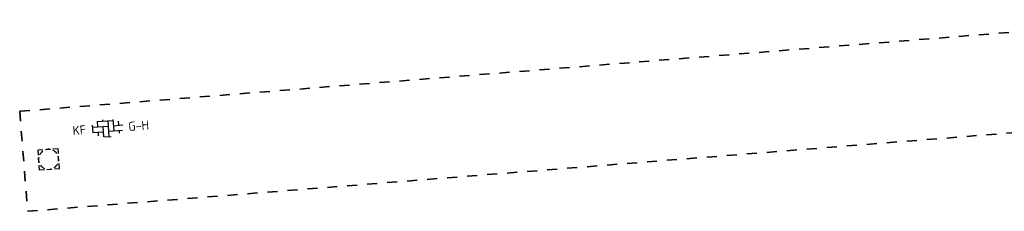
# Model space of a CAD drawing. Header units: metres. Extents: x 97990 to 98409, y 436026 to 436301.
# Tile 30 of 55: x 98145.72 to 98185.02, y 436224.93 to 436232.57. Entities that reach past the tile are written whole.
import ezdxf
from ezdxf.enums import TextEntityAlignment as Align

# ---------------------------------------------------------------- set-up
doc = ezdxf.new("R2010")
doc.units = ezdxf.units.M
doc.linetypes.add('ZZ-HIDDEN-SO', pattern=[4, 2, -2])
for name, color, linetype, lineweight in [('N-WE-RI-OVERIG_RIOOLPUT-OPHOOGTEBRENGEN-S-200', 1, 'Continuous', 25), ('N-WE-VH-MATERIAALGRENS-G', 7, 'ZZ-HIDDEN-SO', 35), ('N-WE-VH-OPENVERHARDING_BETONSTRAATSTEEN-S-200', 90, 'Continuous', 25)]:
    doc.layers.add(name, color=color, linetype=linetype, lineweight=lineweight)
doc.styles.add('NLCS-ISO', font='NLCS-ISO.ttf')

# ---------------------------------------------------------------- blocks, each defined once
blk = doc.blocks.new('SRI-PUT_OPHOOGTEBRENGEN-SO')
for p, q in [((-0.5, 2), (0.5, 2)), ((-2, -0.4999999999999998), (-2, 0.5)), ((2, -0.4999999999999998), (2, 0.5000000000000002)), ((-0.5, -2), (0.5, -2))]:
    blk.add_line(p, q)
for points in [[(-1, 2), (-2, 2), (-2, 0.9999999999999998)], [(1, 2), (2, 2), (2, 0.9999999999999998)], [(-1, -2), (-2, -2), (-2, -0.9999999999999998)], [(1, -2), (2, -2), (2, -0.9999999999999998)]]:
    blk.add_lwpolyline(points)
for start, end in [(75.52248781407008, 104.4775121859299), (165.5224878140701, 194.4775121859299), (120, 150), (30, 59.99999999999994), (345.5224878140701, 14.47751218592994), (209.9999999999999, 239.9999999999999), (255.52248781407, 284.4775121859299), (300.0000000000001, 330.0000000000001)]:
    blk.add_arc((0, 0), 2, start, end)
blk = doc.blocks.new('SVH-BSS_KEIFORMAAT_ELLEBOOG_KL-SO')
for p, q in [((-2.921609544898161, 0.7665653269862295), (-2.921609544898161, -0.6644585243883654)), ((-2.921609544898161, 0.3855414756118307), (0.2283904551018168, 0.3855414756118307)), ((-1.871609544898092, 1.430685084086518), (-1.871609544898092, 0.3855414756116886)), ((-1.858739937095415, 1.435541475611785), (1.278390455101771, 1.435541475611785)), ((-0.8216095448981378, 1.693156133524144), (-0.8216095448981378, 1.435541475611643)), ((-0.8216095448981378, 0.385541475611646), (-0.8216095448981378, -1.693156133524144)), ((0.2283904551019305, 1.435541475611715), (0.2283904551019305, -1.714458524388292)), ((1.278390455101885, 1.608929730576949), (1.278390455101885, -0.664458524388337)), ((1.278390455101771, 0.3855414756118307), (3.170147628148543, 0.3855414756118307)), ((2.32839045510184, 1.220907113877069), (2.32839045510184, 0.3855414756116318)), ((-3.006619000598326, -0.6644585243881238), (-0.8216095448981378, -0.6644585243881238)), ((-1.871609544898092, -0.6644585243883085), (-1.871609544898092, -1.430685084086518)), ((-0.6516744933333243, -1.714458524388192), (0.6516744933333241, -1.714458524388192)), ((0.2283904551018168, -0.6644585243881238), (3.006619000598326, -0.6644585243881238)), ((2.32839045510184, -0.6644585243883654), (2.32839045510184, -1.22090711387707))]:
    blk.add_line(p, q)
at = {"style": 'NLCS-ISO'}
blk.add_attdef('FORMAAT', text='', height=1.8, dxfattribs=at).set_placement((-4.25, 3.367778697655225e-16), align=Align.MIDDLE_RIGHT)
blk.add_attdef('KLEUR', text='', height=1.8, dxfattribs=at).set_placement((4.25, 0), align=Align.MIDDLE_LEFT)
at = {"style": 'NLCS-ISO', "flags": 1}
blk.add_attdef('FUNCTIE', text='', height=1.8, dxfattribs=at).set_placement((-7.804418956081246e-16, -2.750000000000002), align=Align.TOP_CENTER)

msp = doc.modelspace()

# ---------------------------------------------------------------- linework, layer by layer
at = {"layer": 'N-WE-VH-MATERIAALGRENS-G', "ltscale": 0.2}
msp.add_lwpolyline([(98191.58728407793, 436232.5691462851), (98145.72129759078, 436228.9144694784), (98146.0390171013, 436224.9271076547), (98191.86582942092, 436228.5786629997)], dxfattribs=at)

# ---------------------------------------------------------------- block references
at = {"layer": 'N-WE-RI-OVERIG_RIOOLPUT-OPHOOGTEBRENGEN-S-200', "xscale": 0.2, "yscale": 0.2, "zscale": 0.2, "rotation": 4.555795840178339}
msp.add_blockref('SRI-PUT_OPHOOGTEBRENGEN-SO', (98146.87699780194, 436227.0002184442), dxfattribs=at)
at = {"layer": 'N-WE-VH-OPENVERHARDING_BETONSTRAATSTEEN-S-200', "ltscale": 0.2, "xscale": 0.2, "yscale": 0.2, "zscale": 0.2, "rotation": 4.248032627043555}
msp.add_blockref('SVH-BSS_KEIFORMAAT_ELLEBOOG_KL-SO', (98149.21137665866, 436228.2466046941), dxfattribs=at).add_auto_attribs({'FORMAAT': 'KF', 'KLEUR': 'G-H'})

doc.saveas('drawing.dxf')
